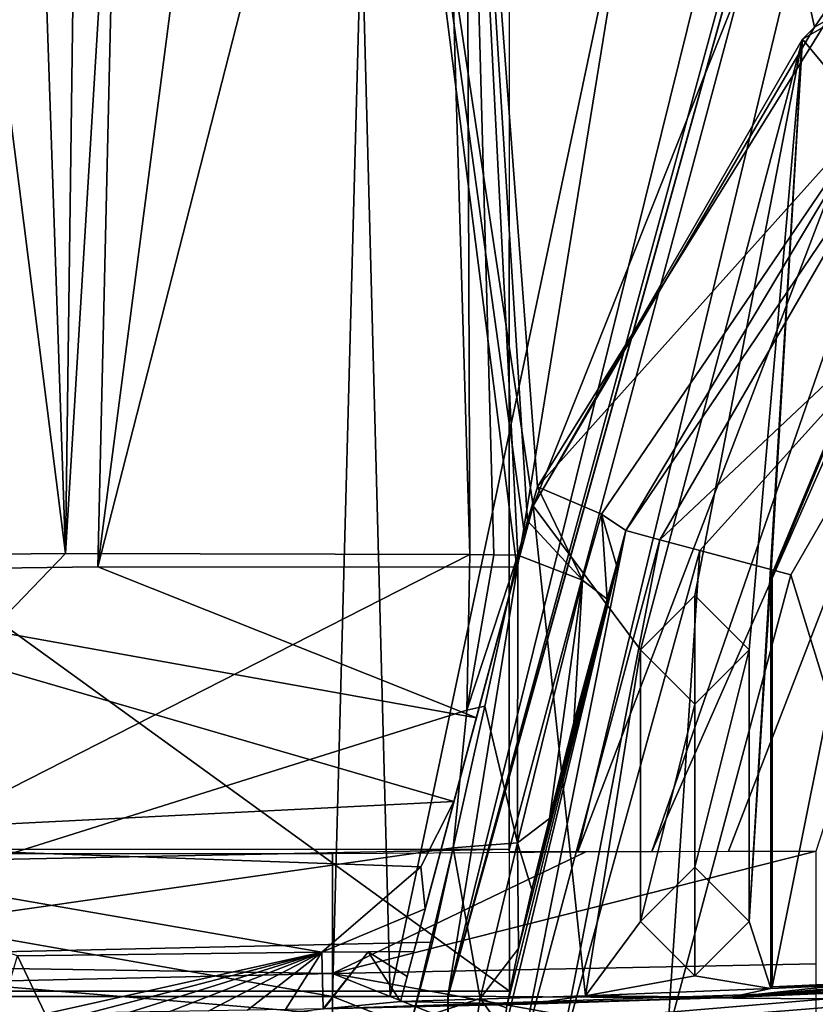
# Model space of a CAD drawing. Extents: x -200 to 200, y -702 to 625.
# Tile 81 of 256: x -86 to -77, y -695 to -684. Entities that reach past the tile are written whole.
import ezdxf

# ---------------------------------------------------------------- set-up
doc = ezdxf.new("R2010")
doc.units = 0
doc.header["$LTSCALE"] = 4.479492
for name, color, linetype in [('116', 7, 'CONTINUOUS'), ('130', 7, 'CONTINUOUS'), ('160', 7, 'CONTINUOUS'), ('180', 7, 'CONTINUOUS'), ('192', 7, 'CONTINUOUS'), ('200', 7, 'CONTINUOUS'), ('229', 7, 'CONTINUOUS'), ('274', 7, 'CONTINUOUS'), ('279', 7, 'CONTINUOUS'), ('309', 7, 'CONTINUOUS'), ('330', 7, 'CONTINUOUS'), ('331', 7, 'CONTINUOUS'), ('333', 7, 'CONTINUOUS'), ('335', 7, 'CONTINUOUS'), ('34', 7, 'CONTINUOUS'), ('35', 7, 'CONTINUOUS'), ('351', 7, 'CONTINUOUS'), ('36', 7, 'CONTINUOUS'), ('362', 7, 'CONTINUOUS'), ('366', 7, 'CONTINUOUS'), ('374', 7, 'CONTINUOUS'), ('422', 7, 'CONTINUOUS'), ('424', 7, 'CONTINUOUS'), ('43', 7, 'CONTINUOUS'), ('434', 7, 'CONTINUOUS'), ('44', 7, 'CONTINUOUS'), ('458', 7, 'CONTINUOUS'), ('474', 7, 'CONTINUOUS'), ('475', 7, 'CONTINUOUS'), ('481', 7, 'CONTINUOUS'), ('490', 7, 'CONTINUOUS'), ('505', 7, 'CONTINUOUS'), ('524', 7, 'CONTINUOUS'), ('547', 7, 'CONTINUOUS'), ('550', 7, 'CONTINUOUS'), ('551', 7, 'CONTINUOUS'), ('562', 7, 'CONTINUOUS'), ('57', 7, 'CONTINUOUS'), ('573', 7, 'CONTINUOUS'), ('593', 7, 'CONTINUOUS'), ('603', 7, 'CONTINUOUS'), ('611', 7, 'CONTINUOUS'), ('614', 7, 'CONTINUOUS'), ('719', 7, 'CONTINUOUS'), ('721', 7, 'CONTINUOUS'), ('96', 7, 'CONTINUOUS')]:
    doc.layers.add(name, color=color, linetype=linetype)

msp = doc.modelspace()

# ---------------------------------------------------------------- linework, layer by layer
at = {"layer": '116', "color": 7, "linetype": 'CONTINUOUS'}
for points in [[(-90.003, -690.279, 10.492), (-89.762, -694.718, 9.048), (-85.45, -690.235, 10.408), (-90.003, -690.279, 10.492)], [(-89.762, -694.718, 9.048), (-80.986, -690.249, 9.504), (-85.45, -690.235, 10.408), (-89.762, -694.718, 9.048)], [(-80.986, -690.249, 9.504), (-89.762, -694.718, 9.048), (-81.016, -691.968, 9.372), (-80.986, -690.249, 9.504)], [(-81.016, -691.968, 9.372), (-89.762, -694.718, 9.048), (-81.17, -693.486, 8.826), (-81.016, -691.968, 9.372)], [(-81.17, -693.486, 8.826), (-89.762, -694.718, 9.048), (-81.396, -694.529, 8.151), (-81.17, -693.486, 8.826)], [(-89.762, -694.718, 9.048), (-81.626, -695.399, 7.269), (-81.396, -694.529, 8.151), (-89.762, -694.718, 9.048)], [(-89.762, -694.718, 9.048), (-89.398, -696.765, 4.843), (-81.626, -695.399, 7.269), (-89.762, -694.718, 9.048)]]:
    msp.add_3dface(points, dxfattribs=at)
at = {"layer": '130', "color": 7, "linetype": 'CONTINUOUS'}
for points in [[(-79.1, -691.3, -9.8), (-78.5, -690.7, -9.8), (-78.5, -691.9, -9.8), (-79.1, -691.3, -9.8)], [(-78.5, -690.7, -9.8), (-77.9, -691.3, -9.8), (-78.5, -691.9, -9.8), (-78.5, -690.7, -9.8)]]:
    msp.add_3dface(points, dxfattribs=at)
at = {"layer": '160', "color": 7, "linetype": 'CONTINUOUS'}
for points in [[(-73.745, -694.933, -8.56), (-75.546, -695.03, -10.454), (-78.1, -695.142, -8.274), (-73.745, -694.933, -8.56)], [(-75.546, -695.03, -10.454), (-82.596, -695.265, -9.913), (-78.1, -695.142, -8.336), (-75.546, -695.03, -10.454)], [(-75.546, -695.03, -10.454), (-78.1, -695.142, -8.336), (-78.1, -695.142, -8.274), (-75.546, -695.03, -10.454)], [(-82.596, -695.265, -9.913), (-80.348, -695.215, -8.158), (-78.1, -695.142, -8.336), (-82.596, -695.265, -9.913)], [(-82.596, -695.265, -9.913), (-82.596, -695.265, -7.961), (-80.348, -695.215, -8.158), (-82.596, -695.265, -9.913)]]:
    msp.add_3dface(points, dxfattribs=at)
at = {"layer": '180', "color": 7, "linetype": 'CONTINUOUS'}
for points in [[(-77.308, -684.554, -6.8), (-72.153, -681.579, -6.8), (-75.903, -686.252, -6.8), (-77.308, -684.554, -6.8)], [(-80.285, -689.71, -6.8), (-77.308, -684.554, -6.8), (-79.1, -691.3, -6.8), (-80.285, -689.71, -6.8)], [(-79.1, -691.3, -6.8), (-77.308, -684.554, -6.8), (-78.5, -690.7, -6.8), (-79.1, -691.3, -6.8)], [(-78.5, -690.7, -6.8), (-77.308, -684.554, -6.8), (-77.9, -691.3, -6.8), (-78.5, -690.7, -6.8)], [(-77.308, -684.554, -6.8), (-77.66, -690.494, -6.8), (-77.9, -694.3, -6.8), (-77.308, -684.554, -6.8)], [(-77.308, -684.554, -6.8), (-77.9, -694.3, -6.8), (-77.9, -691.3, -6.8), (-77.308, -684.554, -6.8)], [(-77.66, -690.494, -6.8), (-77.308, -684.554, -6.8), (-75.903, -686.252, -6.8), (-77.66, -690.494, -6.8)], [(-81.752, -695.184, -6.8), (-80.285, -689.71, -6.8), (-79.706, -695.123, -6.8), (-81.752, -695.184, -6.8)], [(-79.706, -695.123, -6.8), (-80.285, -689.71, -6.8), (-79.1, -691.3, -6.8), (-79.706, -695.123, -6.8)], [(-77.66, -690.494, -6.8), (-77.66, -695.042, -6.8), (-77.9, -694.3, -6.8), (-77.66, -690.494, -6.8)], [(-79.1, -694.3, -6.8), (-79.706, -695.123, -6.8), (-79.1, -691.3, -6.8), (-79.1, -694.3, -6.8)], [(-79.1, -694.3, -6.8), (-79.1, -691.3, -6.8), (-78.5, -691.9, -6.8), (-79.1, -694.3, -6.8)], [(-77.9, -691.3, -6.8), (-78.5, -693.7, -6.8), (-78.5, -691.9, -6.8), (-77.9, -691.3, -6.8)], [(-77.9, -694.3, -6.8), (-78.5, -693.7, -6.8), (-77.9, -691.3, -6.8), (-77.9, -694.3, -6.8)], [(-78.5, -693.7, -6.8), (-79.1, -694.3, -6.8), (-78.5, -691.9, -6.8), (-78.5, -693.7, -6.8)], [(-79.706, -695.123, -6.8), (-79.1, -694.3, -6.8), (-78.5, -694.9, -6.8), (-79.706, -695.123, -6.8)], [(-77.9, -694.3, -6.8), (-77.66, -695.042, -6.8), (-78.5, -694.9, -6.8), (-77.9, -694.3, -6.8)], [(-77.66, -695.042, -6.8), (-79.706, -695.123, -6.8), (-78.5, -694.9, -6.8), (-77.66, -695.042, -6.8)]]:
    msp.add_3dface(points, dxfattribs=at)
at = {"layer": '192', "color": 7, "linetype": 'CONTINUOUS'}
for points in [[(-82.619, -694.64, 3.978), (-82.109, -694.636, 3.82), (-82.605, -695.265, -7.96), (-82.619, -694.64, 3.978)], [(-82.605, -695.265, -7.96), (-82.109, -694.636, 3.82), (-82.601, -695.265, -7.961), (-82.605, -695.265, -7.96)], [(-82.601, -695.265, -7.961), (-82.109, -694.636, 3.82), (-82.596, -695.265, -7.961), (-82.601, -695.265, -7.961)], [(-82.109, -694.636, 3.82), (-81.752, -695.184, -6.8), (-82.596, -695.265, -7.961), (-82.109, -694.636, 3.82)], [(-81.604, -694.633, 3.649), (-81.678, -694.908, -1.576), (-82.109, -694.636, 3.82), (-81.604, -694.633, 3.649)], [(-81.678, -694.908, -1.576), (-81.752, -695.184, -6.8), (-82.109, -694.636, 3.82), (-81.678, -694.908, -1.576)], [(-73.656, -694.924, -8.565), (-78.1, -695.138, -8.274), (-74.484, -694.881, -6.8), (-73.656, -694.924, -8.565)], [(-74.484, -694.881, -6.8), (-78.1, -695.138, -8.274), (-75.322, -694.928, -6.8), (-74.484, -694.881, -6.8)], [(-78.1, -695.138, -8.274), (-76.16, -694.972, -6.8), (-75.322, -694.928, -6.8), (-78.1, -695.138, -8.274)], [(-76.91, -695.008, -6.8), (-76.16, -694.972, -6.8), (-78.1, -695.138, -8.274), (-76.91, -695.008, -6.8)], [(-77.66, -695.042, -6.8), (-76.91, -695.008, -6.8), (-78.1, -695.138, -8.274), (-77.66, -695.042, -6.8)], [(-81.752, -695.184, -6.8), (-79.706, -695.123, -6.8), (-80.348, -695.215, -8.158), (-81.752, -695.184, -6.8)], [(-80.348, -695.215, -8.158), (-79.706, -695.123, -6.8), (-78.1, -695.142, -8.336), (-80.348, -695.215, -8.158)], [(-79.706, -695.123, -6.8), (-77.66, -695.042, -6.8), (-78.1, -695.138, -8.274), (-79.706, -695.123, -6.8)], [(-78.1, -695.142, -8.336), (-79.706, -695.123, -6.8), (-78.1, -695.138, -8.274), (-78.1, -695.142, -8.336)], [(-82.596, -695.265, -7.961), (-81.752, -695.184, -6.8), (-80.348, -695.215, -8.158), (-82.596, -695.265, -7.961)]]:
    msp.add_3dface(points, dxfattribs=at)
at = {"layer": '200', "color": 7, "linetype": 'CONTINUOUS'}
for points in [[(-78.885, -690.086, -3.352), (-80.442, -695.899, -3.352), (-80.01, -695.873, -4.333), (-78.885, -690.086, -3.352)], [(-78.443, -690.204, -4.379), (-78.885, -690.086, -3.352), (-80.01, -695.873, -4.333), (-78.443, -690.204, -4.379)], [(-78.801, -695.564, -4.8), (-78.443, -690.204, -4.379), (-80.01, -695.873, -4.333), (-78.801, -695.564, -4.8)], [(-78.801, -695.564, -4.8), (-77.437, -690.474, -4.8), (-78.443, -690.204, -4.379), (-78.801, -695.564, -4.8)]]:
    msp.add_3dface(points, dxfattribs=at)
at = {"layer": '229', "color": 7, "linetype": 'CONTINUOUS'}
for points in [[(-80.581, -695.256, 5.239), (-80.448, -694.598, 6.446), (-80.869, -695.153, 6.948), (-80.581, -695.256, 5.239)], [(-81.626, -695.399, 7.269), (-81.046, -696.246, 3.912), (-80.869, -695.153, 6.948), (-81.626, -695.399, 7.269)], [(-81.046, -696.246, 3.912), (-80.603, -695.523, 3.884), (-80.869, -695.153, 6.948), (-81.046, -696.246, 3.912)], [(-80.603, -695.523, 3.884), (-80.581, -695.256, 5.239), (-80.869, -695.153, 6.948), (-80.603, -695.523, 3.884)]]:
    msp.add_3dface(points, dxfattribs=at)
at = {"layer": '274', "color": 7, "linetype": 'CONTINUOUS'}
for points in [[(-77.643, -690.494, -5.8), (-75.89, -686.263, -5.8), (-77.643, -695.024, -5.8), (-77.643, -690.494, -5.8)], [(-77.643, -695.024, -5.8), (-75.89, -686.263, -5.8), (-76.91, -694.991, -5.8), (-77.643, -695.024, -5.8)]]:
    msp.add_3dface(points, dxfattribs=at)
at = {"layer": '279', "color": 7, "linetype": 'CONTINUOUS'}
for points in [[(-77.66, -695.042, -6.8), (-77.643, -695.024, -5.8), (-76.91, -695.008, -6.8), (-77.66, -695.042, -6.8)], [(-76.91, -695.008, -6.8), (-77.643, -695.024, -5.8), (-76.91, -694.991, -5.8), (-76.91, -695.008, -6.8)]]:
    msp.add_3dface(points, dxfattribs=at)
at = {"layer": '309', "color": 7, "linetype": 'CONTINUOUS'}
for points in [[(-80.456, -690.255, 9.338), (-80.819, -691.924, 9.322), (-80.459, -693.433, 8.349), (-80.456, -690.255, 9.338)], [(-79.739, -690.531, 8.825), (-80.456, -690.255, 9.338), (-80.459, -693.433, 8.349), (-79.739, -690.531, 8.825)], [(-80.106, -693.164, 7.614), (-79.739, -690.531, 8.825), (-80.459, -693.433, 8.349), (-80.106, -693.164, 7.614)], [(-79.834, -692.102, 7.957), (-79.739, -690.531, 8.825), (-80.106, -693.164, 7.614), (-79.834, -692.102, 7.957)], [(-79.469, -690.74, 7.967), (-79.739, -690.531, 8.825), (-79.834, -692.102, 7.957), (-79.469, -690.74, 7.967)], [(-80.819, -691.924, 9.322), (-81.17, -693.486, 8.826), (-80.459, -693.433, 8.349), (-80.819, -691.924, 9.322)]]:
    msp.add_3dface(points, dxfattribs=at)
at = {"layer": '330', "color": 7, "linetype": 'CONTINUOUS'}
for points in [[(-75.224, -686.64, -4.8), (-77.437, -690.474, -4.8), (-75.912, -695.434, -4.8), (-75.224, -686.64, -4.8)], [(-77.437, -690.474, -4.8), (-78.801, -695.564, -4.8), (-75.912, -695.434, -4.8), (-77.437, -690.474, -4.8)]]:
    msp.add_3dface(points, dxfattribs=at)
at = {"layer": '331', "color": 7, "linetype": 'CONTINUOUS'}
for points in [[(-86.172, -695.33, -7.611), (-85.981, -694.682, 4.668), (-85.675, -695.321, -7.663), (-86.172, -695.33, -7.611)], [(-85.981, -694.682, 4.668), (-82.619, -694.64, 3.978), (-85.675, -695.321, -7.663), (-85.981, -694.682, 4.668)], [(-85.675, -695.321, -7.663), (-82.619, -694.64, 3.978), (-85.199, -695.312, -7.712), (-85.675, -695.321, -7.663)], [(-85.199, -695.312, -7.712), (-82.619, -694.64, 3.978), (-84.741, -695.303, -7.758), (-85.199, -695.312, -7.712)], [(-84.741, -695.303, -7.758), (-82.619, -694.64, 3.978), (-84.298, -695.295, -7.801), (-84.741, -695.303, -7.758)], [(-84.298, -695.295, -7.801), (-82.619, -694.64, 3.978), (-83.866, -695.287, -7.843), (-84.298, -695.295, -7.801)], [(-83.866, -695.287, -7.843), (-82.619, -694.64, 3.978), (-83.442, -695.28, -7.883), (-83.866, -695.287, -7.843)], [(-83.442, -695.28, -7.883), (-82.619, -694.64, 3.978), (-83.022, -695.272, -7.922), (-83.442, -695.28, -7.883)], [(-82.619, -694.64, 3.978), (-82.605, -695.265, -7.96), (-83.022, -695.272, -7.922), (-82.619, -694.64, 3.978)]]:
    msp.add_3dface(points, dxfattribs=at)
at = {"layer": '333', "color": 7, "linetype": 'CONTINUOUS'}
for points in [[(-80.285, -689.71, -6.8), (-81.752, -695.184, -6.8), (-81.678, -694.908, -1.576), (-80.285, -689.71, -6.8)], [(-80.285, -689.71, -6.8), (-81.678, -694.908, -1.576), (-81.604, -694.633, 3.649), (-80.285, -689.71, -6.8)], [(-80.285, -689.71, -6.8), (-81.604, -694.633, 3.649), (-81.478, -694.162, 5.375), (-80.285, -689.71, -6.8)], [(-81.16, -692.975, 6.689), (-80.285, -689.71, -6.8), (-81.478, -694.162, 5.375), (-81.16, -692.975, 6.689)], [(-80.912, -692.051, 7.128), (-80.285, -689.71, 7.124), (-81.16, -692.975, 6.689), (-80.912, -692.051, 7.128)], [(-80.285, -689.71, 7.124), (-80.285, -689.71, -6.8), (-81.16, -692.975, 6.689), (-80.285, -689.71, 7.124)], [(-80.376, -690.049, 7.18), (-80.285, -689.71, 7.124), (-80.912, -692.051, 7.128), (-80.376, -690.049, 7.18)], [(-80.467, -690.388, 7.235), (-80.376, -690.049, 7.18), (-80.912, -692.051, 7.128), (-80.467, -690.388, 7.235)]]:
    msp.add_3dface(points, dxfattribs=at)
at = {"layer": '335', "color": 7, "linetype": 'CONTINUOUS'}
for points in [[(-80.603, -695.523, 3.884), (-79.263, -689.984, 7.847), (-80.581, -695.256, 5.239), (-80.603, -695.523, 3.884)], [(-80.442, -695.899, -3.352), (-79.263, -689.984, 7.847), (-80.603, -695.523, 3.884), (-80.442, -695.899, -3.352)], [(-80.581, -695.256, 5.239), (-79.263, -689.984, 7.847), (-80.448, -694.598, 6.446), (-80.581, -695.256, 5.239)], [(-80.448, -694.598, 6.446), (-79.263, -689.984, 7.847), (-80.298, -693.946, 7.115), (-80.448, -694.598, 6.446)], [(-78.885, -690.086, -3.352), (-79.263, -689.984, 7.847), (-80.442, -695.899, -3.352), (-78.885, -690.086, -3.352)], [(-79.263, -689.984, 7.847), (-80.106, -693.164, 7.614), (-80.298, -693.946, 7.115), (-79.263, -689.984, 7.847)], [(-80.106, -693.164, 7.614), (-79.263, -689.984, 7.847), (-79.366, -690.364, 7.908), (-80.106, -693.164, 7.614)], [(-79.834, -692.102, 7.957), (-80.106, -693.164, 7.614), (-79.366, -690.364, 7.908), (-79.834, -692.102, 7.957)], [(-79.469, -690.74, 7.967), (-79.834, -692.102, 7.957), (-79.366, -690.364, 7.908), (-79.469, -690.74, 7.967)]]:
    msp.add_3dface(points, dxfattribs=at)
at = {"layer": '34', "color": 7, "linetype": 'CONTINUOUS'}
for points in [[(-87.143, -640.927, 6.506), (-88.575, -665.509, 8.513), (-85.45, -690.235, 10.408), (-87.143, -640.927, 6.506)], [(-84.791, -640.992, 6.481), (-87.143, -640.927, 6.506), (-85.45, -690.235, 10.408), (-84.791, -640.992, 6.481)], [(-82.451, -641.049, 6.234), (-84.791, -640.992, 6.481), (-85.45, -690.235, 10.408), (-82.451, -641.049, 6.234)], [(-80.986, -690.249, 9.504), (-82.451, -641.049, 6.234), (-85.45, -690.235, 10.408), (-80.986, -690.249, 9.504)], [(-82.451, -641.049, 6.234), (-80.986, -690.249, 9.504), (-81.025, -679.087, 8.735), (-82.451, -641.049, 6.234)], [(-88.575, -665.509, 8.513), (-90.003, -690.279, 10.492), (-85.45, -690.235, 10.408), (-88.575, -665.509, 8.513)], [(-80.238, -689.5, 9.215), (-76.983, -684.257, 7.544), (-81.025, -679.087, 8.735), (-80.238, -689.5, 9.215)], [(-80.347, -689.877, 9.277), (-80.238, -689.5, 9.215), (-81.025, -679.087, 8.735), (-80.347, -689.877, 9.277)], [(-80.456, -690.255, 9.338), (-80.347, -689.877, 9.277), (-81.025, -679.087, 8.735), (-80.456, -690.255, 9.338)], [(-80.721, -690.252, 9.422), (-80.456, -690.255, 9.338), (-81.025, -679.087, 8.735), (-80.721, -690.252, 9.422)], [(-80.986, -690.249, 9.504), (-80.721, -690.252, 9.422), (-81.025, -679.087, 8.735), (-80.986, -690.249, 9.504)]]:
    msp.add_3dface(points, dxfattribs=at)
at = {"layer": '35', "color": 7, "linetype": 'CONTINUOUS'}
for points in [[(-89.857, -690.445, 8.504), (-85.095, -690.382, 8.356), (-80.912, -692.051, 7.128), (-89.857, -690.445, 8.504)], [(-89.857, -690.445, 8.504), (-80.912, -692.051, 7.128), (-81.16, -692.975, 6.689), (-89.857, -690.445, 8.504)], [(-89.857, -690.445, 8.504), (-81.16, -692.975, 6.689), (-89.743, -693.406, 7.536), (-89.857, -690.445, 8.504)], [(-85.095, -690.382, 8.356), (-80.467, -690.388, 7.235), (-80.912, -692.051, 7.128), (-85.095, -690.382, 8.356)], [(-89.743, -693.406, 7.536), (-81.16, -692.975, 6.689), (-81.525, -693.696, 6.106), (-89.743, -693.406, 7.536)], [(-82.619, -694.64, 3.978), (-89.743, -693.406, 7.536), (-81.525, -693.696, 6.106), (-82.619, -694.64, 3.978)], [(-89.743, -693.406, 7.536), (-82.619, -694.64, 3.978), (-85.981, -694.682, 4.668), (-89.743, -693.406, 7.536)]]:
    msp.add_3dface(points, dxfattribs=at)
at = {"layer": '351', "color": 7, "linetype": 'CONTINUOUS'}
msp.add_3dface([(-73.745, -694.933, -8.56), (-78.1, -695.142, -8.274), (-73.656, -694.924, -8.565), (-73.745, -694.933, -8.56)], dxfattribs=at)
at = {"layer": '36', "color": 7, "linetype": 'CONTINUOUS'}
for points in [[(-78.5, -694.9, -9.8), (-79.1, -694.3, -9.8), (-78.5, -693.7, -9.8), (-78.5, -694.9, -9.8)], [(-77.9, -694.3, -9.8), (-78.5, -694.9, -9.8), (-78.5, -693.7, -9.8), (-77.9, -694.3, -9.8)]]:
    msp.add_3dface(points, dxfattribs=at)
at = {"layer": '362', "color": 7, "linetype": 'CONTINUOUS'}
for points in [[(-72.153, -681.579, 1.686), (-72.153, -681.579, -6.8), (-77.308, -684.554, -6.8), (-72.153, -681.579, 1.686)], [(-77.176, -684.425, 5.407), (-72.153, -681.579, 1.686), (-77.308, -684.554, -6.8), (-77.176, -684.425, 5.407)], [(-77.176, -684.425, 5.407), (-77.308, -684.554, -6.8), (-80.285, -689.71, -6.8), (-77.176, -684.425, 5.407)], [(-80.285, -689.71, 7.124), (-77.176, -684.425, 5.407), (-80.285, -689.71, -6.8), (-80.285, -689.71, 7.124)]]:
    msp.add_3dface(points, dxfattribs=at)
at = {"layer": '366', "color": 7, "linetype": 'CONTINUOUS'}
for points in [[(-76.46, -685.287, 6.181), (-79.263, -689.984, 7.847), (-76.284, -685.58, -3.352), (-76.46, -685.287, 6.181)], [(-76.284, -685.58, -3.352), (-79.263, -689.984, 7.847), (-78.885, -690.086, -3.352), (-76.284, -685.58, -3.352)]]:
    msp.add_3dface(points, dxfattribs=at)
at = {"layer": '374', "color": 7, "linetype": 'CONTINUOUS'}
for points in [[(-89.857, -690.445, 8.504), (-88.469, -665.707, 6.527), (-85.271, -641.144, 4.509), (-89.857, -690.445, 8.504)], [(-84, -643.3, 4.588), (-89.857, -690.445, 8.504), (-85.271, -641.144, 4.509), (-84, -643.3, 4.588)], [(-89.857, -690.445, 8.504), (-84, -643.3, 4.588), (-85.095, -690.382, 8.356), (-89.857, -690.445, 8.504)], [(-84, -643.3, 4.588), (-79.551, -647.8, 3.995), (-85.095, -690.382, 8.356), (-84, -643.3, 4.588)], [(-85.095, -690.382, 8.356), (-79.551, -647.8, 3.995), (-82, -678.3, 6.865), (-85.095, -690.382, 8.356)], [(-80.467, -690.388, 7.235), (-85.095, -690.382, 8.356), (-82, -678.3, 6.865), (-80.467, -690.388, 7.235)], [(-80.285, -689.71, 7.124), (-80.376, -690.049, 7.18), (-82, -678.3, 6.865), (-80.285, -689.71, 7.124)], [(-80.376, -690.049, 7.18), (-80.467, -690.388, 7.235), (-82, -678.3, 6.865), (-80.376, -690.049, 7.18)], [(-77.534, -682.8, 5.492), (-80.285, -689.71, 7.124), (-82, -678.3, 6.865), (-77.534, -682.8, 5.492)], [(-73, -678.3, 2.272), (-77.176, -684.425, 5.407), (-77.534, -682.8, 5.492), (-73, -678.3, 2.272)], [(-72.153, -681.579, 1.686), (-77.176, -684.425, 5.407), (-73, -678.3, 2.272), (-72.153, -681.579, 1.686)], [(-77.176, -684.425, 5.407), (-80.285, -689.71, 7.124), (-77.534, -682.8, 5.492), (-77.176, -684.425, 5.407)]]:
    msp.add_3dface(points, dxfattribs=at)
at = {"layer": '422', "color": 7, "linetype": 'CONTINUOUS'}
for points in [[(-81.16, -692.975, 6.689), (-81.478, -694.162, 5.375), (-81.525, -693.696, 6.106), (-81.16, -692.975, 6.689)], [(-81.478, -694.162, 5.375), (-82.619, -694.64, 3.978), (-81.525, -693.696, 6.106), (-81.478, -694.162, 5.375)], [(-81.604, -694.633, 3.649), (-82.619, -694.64, 3.978), (-81.478, -694.162, 5.375), (-81.604, -694.633, 3.649)], [(-81.604, -694.633, 3.649), (-82.109, -694.636, 3.82), (-82.619, -694.64, 3.978), (-81.604, -694.633, 3.649)]]:
    msp.add_3dface(points, dxfattribs=at)
at = {"layer": '424', "color": 7, "linetype": 'CONTINUOUS'}
for points in [[(-68.505, -694.564, -10.81), (-67.838, -696.334, -10.834), (-103.231, -697.361, -7.255), (-68.505, -694.564, -10.81)], [(-75.546, -695.03, -10.454), (-68.505, -694.564, -10.81), (-103.231, -697.361, -7.255), (-75.546, -695.03, -10.454)], [(-82.596, -695.265, -9.913), (-75.546, -695.03, -10.454), (-103.231, -697.361, -7.255), (-82.596, -695.265, -9.913)]]:
    msp.add_3dface(points, dxfattribs=at)
at = {"layer": '43', "color": 7, "linetype": 'CONTINUOUS'}
for points in [[(-80.106, -693.164, 7.614), (-80.459, -693.433, 8.349), (-80.298, -693.946, 7.115), (-80.106, -693.164, 7.614)], [(-81.17, -693.486, 8.826), (-81.626, -695.399, 7.269), (-80.869, -695.153, 6.948), (-81.17, -693.486, 8.826)], [(-81.626, -695.399, 7.269), (-81.17, -693.486, 8.826), (-81.396, -694.529, 8.151), (-81.626, -695.399, 7.269)], [(-80.459, -693.433, 8.349), (-81.17, -693.486, 8.826), (-80.869, -695.153, 6.948), (-80.459, -693.433, 8.349)], [(-80.448, -694.598, 6.446), (-80.459, -693.433, 8.349), (-80.869, -695.153, 6.948), (-80.448, -694.598, 6.446)], [(-80.459, -693.433, 8.349), (-80.448, -694.598, 6.446), (-80.298, -693.946, 7.115), (-80.459, -693.433, 8.349)]]:
    msp.add_3dface(points, dxfattribs=at)
at = {"layer": '434', "color": 7, "linetype": 'CONTINUOUS'}
for points in [[(-77.66, -695.042, -6.8), (-77.66, -690.494, -6.8), (-77.643, -695.024, -5.8), (-77.66, -695.042, -6.8)], [(-77.66, -690.494, -6.8), (-77.643, -690.494, -5.8), (-77.643, -695.024, -5.8), (-77.66, -690.494, -6.8)]]:
    msp.add_3dface(points, dxfattribs=at)
at = {"layer": '44', "color": 7, "linetype": 'CONTINUOUS'}
for points in [[(-79.1, -691.3, -9.8), (-78.5, -690.7, -6.8), (-78.5, -690.7, -9.8), (-79.1, -691.3, -9.8)], [(-79.1, -691.3, -6.8), (-78.5, -690.7, -6.8), (-79.1, -691.3, -9.8), (-79.1, -691.3, -6.8)], [(-78.5, -690.7, -6.8), (-77.9, -691.3, -6.8), (-78.5, -690.7, -9.8), (-78.5, -690.7, -6.8)], [(-78.5, -690.7, -9.8), (-77.9, -691.3, -6.8), (-77.9, -691.3, -9.8), (-78.5, -690.7, -9.8)]]:
    msp.add_3dface(points, dxfattribs=at)
at = {"layer": '458', "color": 7, "linetype": 'CONTINUOUS'}
for points in [[(-80.238, -689.5, 9.215), (-80.347, -689.877, 9.277), (-79.739, -690.531, 8.825), (-80.238, -689.5, 9.215)], [(-80.238, -689.5, 9.215), (-79.739, -690.531, 8.825), (-79.531, -689.803, 8.698), (-80.238, -689.5, 9.215)], [(-80.347, -689.877, 9.277), (-80.456, -690.255, 9.338), (-79.739, -690.531, 8.825), (-80.347, -689.877, 9.277)], [(-79.739, -690.531, 8.825), (-79.469, -690.74, 7.967), (-79.531, -689.803, 8.698), (-79.739, -690.531, 8.825)], [(-79.263, -689.984, 7.847), (-79.531, -689.803, 8.698), (-79.366, -690.364, 7.908), (-79.263, -689.984, 7.847)], [(-79.531, -689.803, 8.698), (-79.469, -690.74, 7.967), (-79.366, -690.364, 7.908), (-79.531, -689.803, 8.698)]]:
    msp.add_3dface(points, dxfattribs=at)
at = {"layer": '474', "color": 7, "linetype": 'CONTINUOUS'}
for points in [[(-79.1, -694.3, -9.8), (-78.5, -693.7, -6.8), (-78.5, -693.7, -9.8), (-79.1, -694.3, -9.8)], [(-79.1, -694.3, -6.8), (-78.5, -693.7, -6.8), (-79.1, -694.3, -9.8), (-79.1, -694.3, -6.8)], [(-77.9, -694.3, -6.8), (-77.9, -694.3, -9.8), (-78.5, -693.7, -9.8), (-77.9, -694.3, -6.8)], [(-78.5, -693.7, -6.8), (-77.9, -694.3, -6.8), (-78.5, -693.7, -9.8), (-78.5, -693.7, -6.8)]]:
    msp.add_3dface(points, dxfattribs=at)
at = {"layer": '475', "color": 7, "linetype": 'CONTINUOUS'}
for points in [[(-78.5, -694.9, -9.8), (-79.1, -694.3, -6.8), (-79.1, -694.3, -9.8), (-78.5, -694.9, -9.8)], [(-78.5, -694.9, -6.8), (-79.1, -694.3, -6.8), (-78.5, -694.9, -9.8), (-78.5, -694.9, -6.8)], [(-77.9, -694.3, -9.8), (-78.5, -694.9, -6.8), (-78.5, -694.9, -9.8), (-77.9, -694.3, -9.8)], [(-77.9, -694.3, -6.8), (-78.5, -694.9, -6.8), (-77.9, -694.3, -9.8), (-77.9, -694.3, -6.8)]]:
    msp.add_3dface(points, dxfattribs=at)
at = {"layer": '481', "color": 7, "linetype": 'CONTINUOUS'}
for points in [[(-77.66, -690.494, -6.8), (-75.903, -686.252, -6.8), (-77.643, -690.494, -5.8), (-77.66, -690.494, -6.8)], [(-77.643, -690.494, -5.8), (-75.903, -686.252, -6.8), (-75.89, -686.263, -5.8), (-77.643, -690.494, -5.8)]]:
    msp.add_3dface(points, dxfattribs=at)
at = {"layer": '490', "color": 7, "linetype": 'CONTINUOUS'}
for points in [[(-76.983, -684.257, 7.544), (-80.238, -689.5, 9.215), (-76.46, -685.287, 6.181), (-76.983, -684.257, 7.544)], [(-80.238, -689.5, 9.215), (-79.531, -689.803, 8.698), (-76.46, -685.287, 6.181), (-80.238, -689.5, 9.215)], [(-79.531, -689.803, 8.698), (-79.263, -689.984, 7.847), (-76.46, -685.287, 6.181), (-79.531, -689.803, 8.698)]]:
    msp.add_3dface(points, dxfattribs=at)
at = {"layer": '505', "color": 7, "linetype": 'CONTINUOUS'}
for points in [[(-79.712, -693.537, -19.629), (-82.5, -694.876, -14.806), (-77.16, -693.524, -19.484), (-79.712, -693.537, -19.629)], [(-77.16, -693.524, -19.484), (-82.5, -694.876, -14.806), (-77.16, -694.767, -14.937), (-77.16, -693.524, -19.484)], [(-82.5, -693.554, -19.643), (-82.5, -694.876, -14.806), (-79.712, -693.537, -19.629), (-82.5, -693.554, -19.643)], [(-77.16, -694.767, -14.937), (-82.5, -694.876, -14.806), (-77.16, -695.839, -10.347), (-77.16, -694.767, -14.937)], [(-82.5, -694.876, -14.806), (-82.5, -696.005, -9.922), (-79.831, -695.938, -10.148), (-82.5, -694.876, -14.806)], [(-77.16, -695.839, -10.347), (-82.5, -694.876, -14.806), (-79.831, -695.938, -10.148), (-77.16, -695.839, -10.347)]]:
    msp.add_3dface(points, dxfattribs=at)
at = {"layer": '524', "color": 7, "linetype": 'CONTINUOUS'}
for points in [[(-80.555, -693.525, -19.639), (-79.791, -693.528, -19.631), (-73.109, -665.771, -16.722), (-80.555, -693.525, -19.639)], [(-73.109, -665.771, -16.722), (-79.791, -693.528, -19.631), (-70.994, -670.506, -17.141), (-73.109, -665.771, -16.722)], [(-79.791, -693.528, -19.631), (-78.973, -693.528, -19.604), (-70.994, -670.506, -17.141), (-79.791, -693.528, -19.631)], [(-70.994, -670.506, -17.141), (-78.973, -693.528, -19.604), (-72.082, -677.875, -17.918), (-70.994, -670.506, -17.141)], [(-78.973, -693.528, -19.604), (-78.126, -693.526, -19.558), (-72.082, -677.875, -17.918), (-78.973, -693.528, -19.604)], [(-78.126, -693.526, -19.558), (-77.16, -693.524, -19.484), (-72.082, -677.875, -17.918), (-78.126, -693.526, -19.558)]]:
    msp.add_3dface(points, dxfattribs=at)
at = {"layer": '547', "color": 7, "linetype": 'CONTINUOUS'}
for points in [[(-168.3, -693.554, -19.642), (-168.3, -696.819, -5.688), (-82.5, -694.876, -14.806), (-168.3, -693.554, -19.642)], [(-82.5, -693.554, -19.643), (-168.3, -693.554, -19.642), (-82.5, -694.876, -14.806), (-82.5, -693.554, -19.643)], [(-82.5, -694.876, -14.806), (-168.3, -696.819, -5.688), (-82.5, -696.005, -9.922), (-82.5, -694.876, -14.806)]]:
    msp.add_3dface(points, dxfattribs=at)
at = {"layer": '550', "color": 7, "linetype": 'CONTINUOUS'}
for points in [[(-158.33, -638.734, 1.202), (-158.33, -695.069, -4.719), (-80.545, -695.069, -4.719), (-158.33, -638.734, 1.202)], [(-80.545, -638.734, 1.202), (-158.33, -638.734, 1.202), (-80.545, -695.069, -4.719), (-80.545, -638.734, 1.202)]]:
    msp.add_3dface(points, dxfattribs=at)
at = {"layer": '551', "color": 7, "linetype": 'CONTINUOUS'}
for points in [[(-82.5, -695.13, -22.824), (-81.865, -695.129, -22.824), (-81.228, -695.126, -22.824), (-82.5, -695.13, -22.824)], [(-82.5, -695.13, -22.824), (-81.228, -695.126, -22.824), (-81.224, -695.634, -22.677), (-82.5, -695.13, -22.824)], [(-82.5, -695.588, -22.713), (-82.5, -695.13, -22.824), (-81.224, -695.634, -22.677), (-82.5, -695.588, -22.713)]]:
    msp.add_3dface(points, dxfattribs=at)
at = {"layer": '562', "color": 7, "linetype": 'CONTINUOUS'}
for points in [[(-81.224, -695.634, -22.677), (-81.228, -695.126, -22.824), (-81.223, -695.634, -22.676), (-81.224, -695.634, -22.677)], [(-81.225, -695.127, -22.824), (-81.223, -695.634, -22.676), (-81.228, -695.126, -22.824), (-81.225, -695.127, -22.824)]]:
    msp.add_3dface(points, dxfattribs=at)
at = {"layer": '57', "color": 7, "linetype": 'CONTINUOUS'}
for points in [[(-75.224, -686.64, -4.8), (-76.284, -685.58, -3.352), (-78.885, -690.086, -3.352), (-75.224, -686.64, -4.8)], [(-75.224, -686.64, -4.8), (-78.885, -690.086, -3.352), (-78.443, -690.204, -4.379), (-75.224, -686.64, -4.8)], [(-77.437, -690.474, -4.8), (-75.224, -686.64, -4.8), (-78.443, -690.204, -4.379), (-77.437, -690.474, -4.8)]]:
    msp.add_3dface(points, dxfattribs=at)
at = {"layer": '573', "color": 7, "linetype": 'CONTINUOUS'}
for points in [[(-73.475, -667.329, -19.902), (-81.228, -695.126, -22.824), (-77.353, -679.477, -21.179), (-73.475, -667.329, -19.902)], [(-77.353, -679.477, -21.179), (-81.228, -695.126, -22.824), (-79.117, -682.128, -21.458), (-77.353, -679.477, -21.179)], [(-81.865, -695.129, -22.824), (-82.181, -683.177, -21.568), (-79.117, -682.128, -21.458), (-81.865, -695.129, -22.824)], [(-81.228, -695.126, -22.824), (-81.865, -695.129, -22.824), (-79.117, -682.128, -21.458), (-81.228, -695.126, -22.824)], [(-82.5, -695.13, -22.824), (-175.657, -695.13, -22.824), (-150.611, -683.177, -21.568), (-82.5, -695.13, -22.824)], [(-82.181, -683.177, -21.568), (-82.5, -695.13, -22.824), (-150.611, -683.177, -21.568), (-82.181, -683.177, -21.568)], [(-81.865, -695.129, -22.824), (-82.5, -695.13, -22.824), (-82.181, -683.177, -21.568), (-81.865, -695.129, -22.824)]]:
    msp.add_3dface(points, dxfattribs=at)
at = {"layer": '593', "color": 7, "linetype": 'CONTINUOUS'}
msp.add_3dface([(-80.555, -693.525, -19.639), (-73.109, -665.771, -16.722), (-80.545, -666.5, -16.799), (-80.555, -693.525, -19.639)], dxfattribs=at)
at = {"layer": '603', "color": 7, "linetype": 'CONTINUOUS'}
for points in [[(-80.545, -695.069, -4.719), (-158.33, -695.069, -4.719), (-80.55, -693.502, -19.637), (-80.545, -695.069, -4.719)], [(-158.33, -695.069, -4.719), (-158.33, -693.502, -19.637), (-80.55, -693.502, -19.637), (-158.33, -695.069, -4.719)]]:
    msp.add_3dface(points, dxfattribs=at)
at = {"layer": '611', "color": 7, "linetype": 'CONTINUOUS'}
for points in [[(-81.225, -695.127, -22.824), (-73.875, -695.177, -22.185), (-81.223, -695.634, -22.676), (-81.225, -695.127, -22.824)], [(-73.875, -695.177, -22.185), (-81.223, -695.868, -22.336), (-81.223, -695.634, -22.676), (-73.875, -695.177, -22.185)], [(-73.959, -695.875, -21.699), (-81.223, -695.868, -22.336), (-73.875, -695.177, -22.185), (-73.959, -695.875, -21.699)]]:
    msp.add_3dface(points, dxfattribs=at)
at = {"layer": '614', "color": 7, "linetype": 'CONTINUOUS'}
for points in [[(-175.657, -695.13, -22.824), (-82.5, -695.13, -22.824), (-82.5, -695.588, -22.713), (-175.657, -695.13, -22.824)], [(-175.657, -695.13, -22.824), (-82.5, -695.588, -22.713), (-175.657, -695.588, -22.713), (-175.657, -695.13, -22.824)]]:
    msp.add_3dface(points, dxfattribs=at)
at = {"layer": '719', "color": 7, "linetype": 'CONTINUOUS'}
msp.add_3dface([(-73.875, -695.177, -22.185), (-81.225, -695.127, -22.824), (-72.996, -664.943, -19.652), (-73.875, -695.177, -22.185)], dxfattribs=at)
at = {"layer": '721', "color": 7, "linetype": 'CONTINUOUS'}
for points in [[(-81.225, -695.127, -22.824), (-73.475, -667.329, -19.902), (-72.996, -664.943, -19.652), (-81.225, -695.127, -22.824)], [(-73.475, -667.329, -19.902), (-81.225, -695.127, -22.824), (-81.228, -695.126, -22.824), (-73.475, -667.329, -19.902)]]:
    msp.add_3dface(points, dxfattribs=at)
at = {"layer": '96', "color": 7, "linetype": 'CONTINUOUS'}
for points in [[(-80.721, -690.252, 9.422), (-80.986, -690.249, 9.504), (-81.016, -691.968, 9.372), (-80.721, -690.252, 9.422)], [(-80.456, -690.255, 9.338), (-80.721, -690.252, 9.422), (-81.016, -691.968, 9.372), (-80.456, -690.255, 9.338)], [(-80.456, -690.255, 9.338), (-81.016, -691.968, 9.372), (-80.819, -691.924, 9.322), (-80.456, -690.255, 9.338)], [(-81.016, -691.968, 9.372), (-81.17, -693.486, 8.826), (-80.819, -691.924, 9.322), (-81.016, -691.968, 9.372)]]:
    msp.add_3dface(points, dxfattribs=at)

doc.saveas('drawing.dxf')
